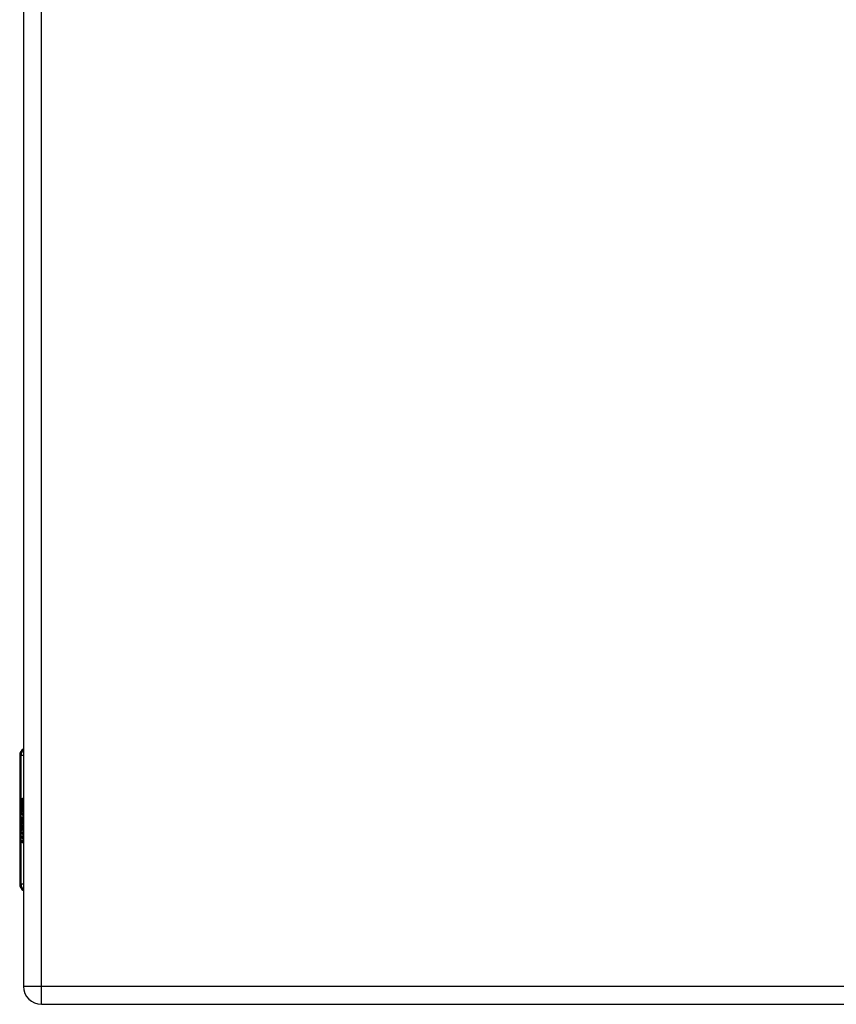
# Model space of a CAD drawing. Header units: inches. Extents: x 2.3 to 58.5, y 3.7 to 32.
# Tile 32 of 48: x 17.6 to 24.3, y 6.9 to 14.9. Entities that reach past the tile are written whole.
import ezdxf

# ---------------------------------------------------------------- set-up
doc = ezdxf.new("R2010")
doc.units = ezdxf.units.IN
doc.header["$MEASUREMENT"] = 0
doc.layers.add('Visible Edges(ANSI)', color=7, linetype='Continuous', lineweight=25)
doc.layers.add('Visible Tangent Edges(ANSI)', color=7, linetype='Continuous', lineweight=25)

msp = doc.modelspace()

# ---------------------------------------------------------------- linework, layer by layer
at = {"layer": 'Visible Edges(ANSI)'}
for p, q in [((17.6441, 22.716), (17.6441, 7.008)), ((17.6129, 8.8856), (17.6129, 7.8384)), ((17.6369, 8.5366), (17.6441, 8.5366)), ((17.6369, 8.4348), (17.6369, 8.5366)), ((17.6248, 8.4531), (17.6369, 8.4348)), ((17.6363, 8.4148), (17.6248, 8.4467)), ((17.6312, 8.4127), (17.6363, 8.4148)), ((17.6312, 8.4127), (17.6441, 8.4127)), ((17.6441, 8.3859), (17.6312, 8.4127)), ((17.6363, 8.4148), (17.6441, 8.4148)), ((17.6369, 8.4348), (17.6441, 8.4348)), ((17.638, 8.433), (17.6441, 8.4238)), ((17.6441, 8.433), (17.638, 8.433)), ((17.6249, 8.3315), (17.6349, 8.3057)), ((17.6249, 8.3145), (17.6249, 8.3315)), ((17.6291, 8.3372), (17.6259, 8.3372)), ((17.6324, 8.3691), (17.6424, 8.3691)), ((17.6334, 8.3687), (17.6425, 8.3687)), ((17.6334, 8.3303), (17.6334, 8.3687)), ((17.6334, 8.3303), (17.6416, 8.3303)), ((17.6366, 8.3671), (17.6429, 8.3671)), ((17.6366, 8.3671), (17.6366, 8.3419)), ((17.6383, 8.3407), (17.6441, 8.3407)), ((17.6429, 8.3724), (17.6441, 8.3745)), ((17.6429, 8.3724), (17.6441, 8.3724)), ((17.6249, 8.3145), (17.6315, 8.3145)), ((17.6319, 8.3004), (17.6249, 8.3145)), ((17.6249, 8.29), (17.6319, 8.2978)), ((17.6249, 8.29), (17.6392, 8.29)), ((17.6249, 8.273), (17.6249, 8.29)), ((17.635, 8.2871), (17.6249, 8.273)), ((17.6249, 8.2657), (17.6441, 8.2558)), ((17.6249, 8.2519), (17.6249, 8.2657)), ((17.6249, 8.2519), (17.6434, 8.2519)), ((17.633, 8.2477), (17.6249, 8.2519)), ((17.6319, 8.3004), (17.6422, 8.3004)), ((17.6319, 8.2978), (17.6319, 8.3004)), ((17.6319, 8.2978), (17.6402, 8.2978)), ((17.6349, 8.3057), (17.6441, 8.3196)), ((17.6349, 8.3057), (17.6441, 8.3057)), ((17.635, 8.2871), (17.6406, 8.2871)), ((17.6441, 8.2628), (17.635, 8.2871)), ((17.6441, 8.3027), (17.6379, 8.295)), ((17.6379, 8.295), (17.6379, 8.2928)), ((17.6379, 8.2928), (17.6441, 8.2797)), ((17.6392, 8.2928), (17.6441, 8.2989)), ((17.6441, 8.2928), (17.6392, 8.2928)), ((17.6411, 8.2445), (17.6411, 8.2415)), ((17.6411, 8.2445), (17.6441, 8.2445)), ((17.6441, 8.2438), (17.6411, 8.2445)), ((17.6418, 8.2884), (17.6441, 8.2884)), ((17.6441, 8.2836), (17.6418, 8.2884)), ((17.6433, 8.2404), (17.6441, 8.2403)), ((17.6434, 8.2562), (17.6434, 8.2519)), ((17.6434, 8.2519), (17.6441, 8.2515)), ((17.6249, 8.2301), (17.6373, 8.2237)), ((17.6249, 8.2163), (17.6249, 8.2301)), ((17.6249, 8.2163), (17.6434, 8.2163)), ((17.633, 8.2121), (17.6249, 8.2163)), ((17.6249, 8.1949), (17.6373, 8.1885)), ((17.6249, 8.181), (17.6249, 8.1949)), ((17.6249, 8.181), (17.6434, 8.181)), ((17.6372, 8.174), (17.6249, 8.181)), ((17.633, 8.2121), (17.6438, 8.2121)), ((17.638, 8.2235), (17.6441, 8.2235)), ((17.638, 8.1883), (17.6441, 8.1883)), ((17.639, 8.2056), (17.6418, 8.2056)), ((17.6434, 8.2235), (17.6434, 8.2163)), ((17.6434, 8.2163), (17.6441, 8.2159)), ((17.6434, 8.1883), (17.6434, 8.181)), ((17.6434, 8.181), (17.6441, 8.1806)), ((17.6441, 7.008), (17.6441, 7.008)), ((17.7901, 6.862), (27.5781, 6.862))]:
    msp.add_line(p, q, dxfattribs=at)
for centre, radius, start, end in [((17.672, 8.8856), 0.0591, 118.21187, 180), ((17.672, 7.8384), 0.0591, 180, 241.78813), ((17.7901, 7.008), 0.146, 180, 270)]:
    msp.add_arc(centre, radius, start, end, dxfattribs=at)
for centre, major_axis, ratio, start_param, end_param in [((17.8098, 8.4467), (0.1689, -0.145), 0.69742, 3.954564, 4.030117), ((17.8098, 8.4531), (-0.1957, 0.0452), 0.469835, 0.381703, 0.457256), ((17.6467, 8.3562), (0, 0.0637), 0.34202, 1.4235, 1.873336), ((17.6321, 8.3625), (0, 0.0207), 0.34202, 6.223227, 7.706685), ((17.6393, 8.3496), (0, -0.0322), 0.34202, 4.270443, 5.106151), ((17.6324, 8.359), (0, 0.0101), 0.34202, 5.995661, 7.412036), ((17.6317, 8.3415), (0, 0.0418), 0.34202, 5.483273, 6.223227), ((17.6375, 8.3574), (0, -0.0296), 0.34202, 5.867021, 6.69935), ((17.6359, 8.3496), (0, 0.0176), 0.34202, 5.050628, 6.160969), ((17.6383, 8.3507), (0, -0.01), 0.34202, 5.784976, 7.176186), ((17.6379, 8.3517), (0, 0.0115), 0.34202, 4.034593, 5.050628), ((17.6394, 8.3449), (0, -0.016), 0.34202, 0.416165, 1.032695), ((17.6342, 8.3487), (0, -0.0314), 0.34202, 1.983582, 2.341681), ((17.6342, 8.3487), (0, 0.0346), 0.34202, 5.305041, 5.465997), ((17.6301, 8.1996), (0, 0.0488), 0.34202, 5.717685, 6.108652), ((17.6366, 8.2297), (0, 0.0132), 0.34202, 4.817632, 5.717685), ((17.6364, 8.2203), (0, -0.0252), 0.34202, 2.046589, 2.572814), ((17.6374, 8.2221), (0, 0.0252), 0.34202, 5.396304, 5.525449), ((17.6303, 8.1639), (0, 0.0488), 0.34202, 5.734426, 6.123063), ((17.6392, 8.2037), (0, -0.0302), 0.34202, 6.091199, 6.605631), ((17.638, 8.2364), (0, -0.0129), 0.34202, 6.108652, 6.694335), ((17.638, 8.2012), (0, -0.0129), 0.34202, 6.108516, 6.694188), ((17.6366, 8.1944), (0, 0.0132), 0.34202, 4.818901, 5.717844), ((17.639, 8.2304), (0, 0.0063), 0.34202, 3.552742, 4.817632), ((17.639, 8.1951), (0, 0.0063), 0.34202, 3.552596, 4.818901), ((17.6394, 8.2389), (0, -0.0302), 0.34202, 0.063127, 0.29658), ((17.6362, 8.1855), (0, -0.0258), 0.34202, 2.041005, 2.686948), ((17.6414, 8.2201), (0, -0.0106), 0.34202, 0.29658, 0.828674), ((17.6413, 8.1855), (0, -0.011), 0.34202, 0.322446, 0.842343)]:
    msp.add_ellipse(centre, major_axis=major_axis, ratio=ratio, start_param=start_param, end_param=end_param, dxfattribs=at)
at = {"layer": 'Visible Tangent Edges(ANSI)'}
for p, q in [((17.7901, 7.008), (17.7901, 22.716)), ((17.6248, 8.8856), (17.6129, 8.8856)), ((17.6248, 8.4531), (17.6248, 8.8856)), ((17.6248, 8.8856), (17.6441, 8.8856)), ((17.6248, 7.8384), (17.6248, 8.4467)), ((17.6251, 8.3656), (17.6298, 8.3656)), ((17.6409, 8.3444), (17.6441, 8.3444)), ((17.6416, 8.3555), (17.6441, 8.3555)), ((17.633, 8.2477), (17.6441, 8.2477)), ((17.639, 8.2408), (17.6414, 8.2408)), ((17.6372, 8.174), (17.6411, 8.174)), ((17.6398, 8.2246), (17.6441, 8.2246)), ((17.6398, 8.1893), (17.6441, 8.1893)), ((17.6411, 8.231), (17.6441, 8.231)), ((17.6411, 8.1958), (17.6441, 8.1958)), ((17.6129, 7.8384), (17.6248, 7.8384)), ((17.6441, 7.8384), (17.6248, 7.8384)), ((17.7901, 7.008), (17.6441, 7.008)), ((17.7901, 6.862), (17.7901, 7.008)), ((27.5781, 7.008), (17.7901, 7.008))]:
    msp.add_line(p, q, dxfattribs=at)
for centre, start_param, end_param in [((17.6803, 8.8856), 0.711302, 1.570796), ((17.6803, 7.8384), 1.570796, 2.430291)]:
    msp.add_ellipse(centre, major_axis=(0, 0.0591), ratio=0.939693, start_param=start_param, end_param=end_param, dxfattribs=at)

doc.saveas('drawing.dxf')
